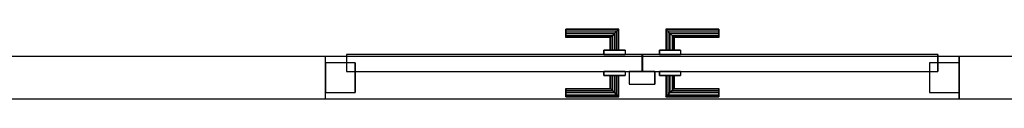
# Model space of a CAD drawing. Header units: metres. Extents: x 391.1 to 430.4, y 12.7 to 28.4.
# Tile 100 of 168: x 406.356 to 408.679, y 24.251 to 24.416. Entities that reach past the tile are written whole.
import ezdxf

# ---------------------------------------------------------------- set-up
doc = ezdxf.new("R2010")
doc.units = ezdxf.units.M
doc.layers.add('01_CARPINTERIA', color=5, linetype='Continuous', lineweight=25, true_color=0x0000ff)
for name, color, linetype, lineweight in [('A-GENM-____-OTLN', 7, 'Continuous', 18), ('A-WALL-____-MCUT', 7, 'Continuous', 25), ('A-WALL-____-OTLN', 7, 'Continuous', 25)]:
    doc.layers.add(name, color=color, linetype=linetype, lineweight=lineweight)

# ---------------------------------------------------------------- blocks, each defined once
blk = doc.blocks.new('Family - Envans PB-155588-02_PCI_P0')
at = {"layer": 'A-WALL-____-MCUT', "color": 253, "true_color": 0xaaaaaa}
for p, q in [((0.3547, 0.1), (-0.0001, 0.1)), ((-0.0001, 0.1), (0, 0)), ((0.3547, 0), (0.3547, 0.1)), ((2.8406, 0.1), (1.8494, 0.1)), ((1.8494, 0.1), (1.8494, 0)), ((2.8406, 0), (2.8406, 0.1)), ((4.1891, 0.1), (4.1891, 0)), ((4.1904, 0.1), (4.1891, 0.1)), ((4.1904, 0), (4.1904, 0.1)), ((0, 0), (0.3547, 0)), ((1.8494, 0), (2.8406, 0)), ((4.1891, 0), (4.1904, 0))]:
    blk.add_line(p, q, dxfattribs=at)
at = {"layer": 'A-WALL-____-OTLN', "color": 253, "true_color": 0xaaaaaa}
for p, q in [((4.1904, 0.1), (-0.0001, 0.1)), ((-0.0001, 0.1), (0, 0)), ((1.8494, 0.1), (0.3547, 0.1)), ((0.3547, 0.1), (0.3547, 0)), ((1.8494, 0.1), (1.8494, 0)), ((4.1891, 0.1), (2.8406, 0.1)), ((2.8406, 0.1), (2.8406, 0)), ((4.1891, 0.1), (4.1891, 0)), ((4.1904, 0), (4.1904, 0.1)), ((0, 0), (4.1904, 0)), ((0.3547, 0), (1.8494, 0)), ((2.8406, 0), (4.1891, 0))]:
    blk.add_line(p, q, dxfattribs=at)
at = {"layer": 'A-WALL-____-OTLN', "color": 253, "lineweight": 18, "true_color": 0xaaaaaa}
blk.add_line((0, 0), (4.1904, 0), dxfattribs=at)
blk = doc.blocks.new('Family - Vano de puerta PB-155590-02_PCI_P0')
at = {"layer": 'A-GENM-____-OTLN', "color": 253, "true_color": 0xaaaaaa}
for p, q in [((407.0776, 24.3508), (407.0776, 24.2508)), ((408.5723, 24.3508), (407.0776, 24.3508)), ((407.0776, 24.3508), (407.0776, 24.2508)), ((407.0776, 24.3508), (408.5723, 24.3508)), ((408.5723, 24.2508), (408.5723, 24.3508)), ((408.5723, 24.3508), (408.5723, 24.2508)), ((407.0776, 24.2508), (408.5723, 24.2508)), ((408.5723, 24.2508), (407.0776, 24.2508))]:
    blk.add_line(p, q, dxfattribs=at)
blk = doc.blocks.new('Family - LONDR55-XX_ZZ-ARQ-CAA-M3D-Londres55-155769-02_PCI_P0')
at = {"layer": '01_CARPINTERIA', "color": 161, "true_color": 0xaaaaff}
for p, q in [((0.5669, 0.1487), (0.5669, 0.15)), ((0.5669, 0.15), (0.5669, 0.1487)), ((0.6919, 0.15), (0.5669, 0.15)), ((0.5669, 0.145), (0.5669, 0.1487)), ((0.5669, 0.1487), (0.5669, 0.145)), ((0.6905, 0.1487), (0.5669, 0.1487)), ((0.6905, 0.1487), (0.5669, 0.1487)), ((0.5669, 0.14), (0.5669, 0.145)), ((0.5669, 0.145), (0.5669, 0.14)), ((0.6869, 0.145), (0.5669, 0.145)), ((0.6869, 0.145), (0.5669, 0.145)), ((0.5669, 0.135), (0.5669, 0.14)), ((0.5669, 0.14), (0.5669, 0.135)), ((0.5669, 0.14), (0.6819, 0.14)), ((0.6819, 0.14), (0.5669, 0.14)), ((0.6769, 0.135), (0.6819, 0.14)), ((0.6819, 0.14), (0.6769, 0.135)), ((0.6869, 0.145), (0.6819, 0.14)), ((0.6819, 0.14), (0.6869, 0.145)), ((0.6819, 0.14), (0.6819, 0.1)), ((0.6819, 0.1), (0.6819, 0.14)), ((0.6905, 0.1487), (0.6869, 0.145)), ((0.6869, 0.145), (0.6905, 0.1487)), ((0.6869, 0.1), (0.6869, 0.145)), ((0.6869, 0.1), (0.6869, 0.145)), ((0.6919, 0.15), (0.6905, 0.1487)), ((0.6905, 0.1487), (0.6919, 0.15)), ((0.6905, 0.1), (0.6905, 0.1487)), ((0.6905, 0.1), (0.6905, 0.1487)), ((0.6919, 0.1), (0.6919, 0.15)), ((0.8042, 0.1487), (0.8029, 0.15)), ((0.8029, 0.15), (0.8029, 0.1)), ((0.8029, 0.15), (0.8042, 0.1487)), ((0.9279, 0.15), (0.8029, 0.15)), ((0.8079, 0.145), (0.8042, 0.1487)), ((0.8042, 0.1487), (0.8042, 0.1)), ((0.8042, 0.1487), (0.8042, 0.1)), ((0.8042, 0.1487), (0.8079, 0.145)), ((0.9279, 0.1487), (0.8042, 0.1487)), ((0.9279, 0.1487), (0.8042, 0.1487)), ((0.8129, 0.14), (0.8079, 0.145)), ((0.8079, 0.145), (0.8079, 0.1)), ((0.8079, 0.145), (0.8079, 0.1)), ((0.8079, 0.145), (0.8129, 0.14)), ((0.9279, 0.145), (0.8079, 0.145)), ((0.9279, 0.145), (0.8079, 0.145)), ((0.8129, 0.1), (0.8129, 0.14)), ((0.8129, 0.14), (0.8129, 0.1)), ((0.8129, 0.14), (0.8179, 0.135)), ((0.8179, 0.135), (0.8129, 0.14)), ((0.8129, 0.14), (0.9279, 0.14)), ((0.9279, 0.14), (0.8129, 0.14)), ((0.9279, 0.1487), (0.9279, 0.15)), ((0.9279, 0.15), (0.9279, 0.1487)), ((0.9279, 0.145), (0.9279, 0.1487)), ((0.9279, 0.1487), (0.9279, 0.145)), ((0.9279, 0.145), (0.9279, 0.14)), ((0.9279, 0.14), (0.9279, 0.145)), ((0.9279, 0.14), (0.9279, 0.135)), ((0.9279, 0.135), (0.9279, 0.14)), ((0.5669, 0.135), (0.5669, 0.1313)), ((0.5669, 0.1313), (0.5669, 0.135)), ((0.6769, 0.135), (0.5669, 0.135)), ((0.6769, 0.135), (0.5669, 0.135)), ((0.5669, 0.1313), (0.5669, 0.13)), ((0.5669, 0.13), (0.5669, 0.1313)), ((0.6732, 0.1313), (0.5669, 0.1313)), ((0.6732, 0.1313), (0.5669, 0.1313)), ((0.6719, 0.13), (0.5669, 0.13)), ((0.6719, 0.13), (0.6732, 0.1313)), ((0.6732, 0.1313), (0.6719, 0.13)), ((0.6719, 0.1), (0.6719, 0.13)), ((0.6732, 0.1313), (0.6769, 0.135)), ((0.6769, 0.135), (0.6732, 0.1313)), ((0.6732, 0.1), (0.6732, 0.1313)), ((0.6732, 0.1), (0.6732, 0.1313)), ((0.6769, 0.1), (0.6769, 0.135)), ((0.6769, 0.1), (0.6769, 0.135)), ((0.8179, 0.135), (0.8179, 0.1)), ((0.8179, 0.135), (0.8215, 0.1313)), ((0.8215, 0.1313), (0.8179, 0.135)), ((0.8179, 0.135), (0.8179, 0.1)), ((0.9279, 0.135), (0.8179, 0.135)), ((0.9279, 0.135), (0.8179, 0.135)), ((0.8215, 0.1313), (0.8215, 0.1)), ((0.8215, 0.1313), (0.8229, 0.13)), ((0.8229, 0.13), (0.8215, 0.1313)), ((0.8215, 0.1313), (0.8215, 0.1)), ((0.9279, 0.1313), (0.8215, 0.1313)), ((0.9279, 0.1313), (0.8215, 0.1313)), ((0.8229, 0.13), (0.8229, 0.1)), ((0.9279, 0.13), (0.8229, 0.13)), ((0.9279, 0.135), (0.9279, 0.1313)), ((0.9279, 0.1313), (0.9279, 0.135)), ((0.9279, 0.1313), (0.9279, 0.13)), ((0.9279, 0.13), (0.9279, 0.1313)), ((0.7069, 0.1), (0.6569, 0.1)), ((0.6569, 0.1), (0.7069, 0.1)), ((0.6569, 0.1), (0.6569, 0.09)), ((0.6569, 0.09), (0.6569, 0.1)), ((0.6732, 0.1), (0.6719, 0.1)), ((0.6719, 0.1), (0.6732, 0.1)), ((0.6769, 0.1), (0.6732, 0.1)), ((0.6732, 0.1), (0.6769, 0.1)), ((0.6819, 0.1), (0.6769, 0.1)), ((0.6769, 0.1), (0.6819, 0.1)), ((0.6869, 0.1), (0.6819, 0.1)), ((0.6819, 0.1), (0.6869, 0.1)), ((0.6869, 0.1), (0.6905, 0.1)), ((0.6905, 0.1), (0.6869, 0.1)), ((0.6905, 0.1), (0.6919, 0.1)), ((0.6919, 0.1), (0.6905, 0.1)), ((0.7069, 0.1), (0.7069, 0.09)), ((0.7069, 0.1), (0.7069, 0.09)), ((0.8379, 0.1), (0.7879, 0.1)), ((0.7879, 0.1), (0.8379, 0.1)), ((0.7879, 0.1), (0.7879, 0.09)), ((0.7879, 0.09), (0.7879, 0.1)), ((0.8042, 0.1), (0.8029, 0.1)), ((0.8029, 0.1), (0.8042, 0.1)), ((0.8079, 0.1), (0.8042, 0.1)), ((0.8042, 0.1), (0.8079, 0.1)), ((0.8129, 0.1), (0.8079, 0.1)), ((0.8079, 0.1), (0.8129, 0.1)), ((0.8179, 0.1), (0.8129, 0.1)), ((0.8129, 0.1), (0.8179, 0.1)), ((0.8179, 0.1), (0.8215, 0.1)), ((0.8215, 0.1), (0.8179, 0.1)), ((0.8215, 0.1), (0.8229, 0.1)), ((0.8229, 0.1), (0.8215, 0.1)), ((0.8379, 0.1), (0.8379, 0.09)), ((0.8379, 0.1), (0.8379, 0.09)), ((0.07, 0.07), (0, 0.07)), ((0, 0.07), (0, 0)), ((0.07, 0.07), (0, 0.07)), ((0, 0.07), (0, 0)), ((0.7469, 0.09), (0.05, 0.09)), ((0.05, 0.09), (0.05, 0.05)), ((0.7469, 0.09), (0.05, 0.09)), ((0.05, 0.09), (0.05, 0.05)), ((0.07, 0), (0.07, 0.07)), ((0.07, 0.07), (0.07, 0)), ((0.7069, 0.09), (0.6569, 0.09)), ((0.6569, 0.09), (0.7069, 0.09)), ((0.7469, 0.05), (0.7469, 0.09)), ((0.7469, 0.09), (0.7469, 0.05)), ((1.4447, 0.09), (0.7479, 0.09)), ((0.7479, 0.09), (0.7479, 0.05)), ((1.4447, 0.09), (0.7479, 0.09)), ((0.7479, 0.09), (0.7479, 0.05)), ((0.8379, 0.09), (0.7879, 0.09)), ((0.7879, 0.09), (0.8379, 0.09)), ((1.4947, 0.07), (1.4247, 0.07)), ((1.4247, 0.07), (1.4247, 0)), ((1.4947, 0.07), (1.4247, 0.07)), ((1.4247, 0.07), (1.4247, 0)), ((1.4447, 0.05), (1.4447, 0.09)), ((1.4447, 0.09), (1.4447, 0.05)), ((1.4947, 0), (1.4947, 0.07)), ((1.4947, 0.07), (1.4947, 0)), ((0.05, 0.05), (0.7469, 0.05)), ((0.05, 0.05), (0.7469, 0.05)), ((0.6569, 0.05), (0.7069, 0.05)), ((0.7069, 0.05), (0.6569, 0.05)), ((0.6569, 0.05), (0.6569, 0.04)), ((0.6569, 0.04), (0.6569, 0.05)), ((0.7069, 0.05), (0.7069, 0.04)), ((0.7069, 0.05), (0.7069, 0.04)), ((0.7769, 0.05), (0.7169, 0.05)), ((0.7169, 0.05), (0.7169, 0.02)), ((0.7769, 0.05), (0.7169, 0.05)), ((0.7169, 0.05), (0.7169, 0.02)), ((0.7479, 0.05), (1.4447, 0.05)), ((0.7479, 0.05), (1.4447, 0.05)), ((0.7769, 0.02), (0.7769, 0.05)), ((0.7769, 0.05), (0.7769, 0.02)), ((0.7879, 0.05), (0.8379, 0.05)), ((0.8379, 0.05), (0.7879, 0.05)), ((0.7879, 0.05), (0.7879, 0.04)), ((0.7879, 0.04), (0.7879, 0.05)), ((0.8379, 0.05), (0.8379, 0.04)), ((0.8379, 0.05), (0.8379, 0.04)), ((0.6569, 0.04), (0.7069, 0.04)), ((0.7069, 0.04), (0.6569, 0.04)), ((0.6732, 0.04), (0.6719, 0.04)), ((0.6719, 0.04), (0.6732, 0.04)), ((0.6719, 0.01), (0.6719, 0.04)), ((0.6769, 0.04), (0.6732, 0.04)), ((0.6732, 0.04), (0.6769, 0.04)), ((0.6732, 0.0087), (0.6732, 0.04)), ((0.6732, 0.0087), (0.6732, 0.04)), ((0.6769, 0.04), (0.6819, 0.04)), ((0.6819, 0.04), (0.6769, 0.04)), ((0.6769, 0.005), (0.6769, 0.04)), ((0.6769, 0.005), (0.6769, 0.04)), ((0.6819, 0.04), (0.6869, 0.04)), ((0.6869, 0.04), (0.6819, 0.04)), ((0.6819, 0.04), (0.6819, 0)), ((0.6819, 0), (0.6819, 0.04)), ((0.6869, 0.04), (0.6905, 0.04)), ((0.6905, 0.04), (0.6869, 0.04)), ((0.6869, -0.005), (0.6869, 0.04)), ((0.6869, -0.005), (0.6869, 0.04)), ((0.6905, 0.04), (0.6919, 0.04)), ((0.6919, 0.04), (0.6905, 0.04)), ((0.6905, -0.0087), (0.6905, 0.04)), ((0.6905, -0.0087), (0.6905, 0.04)), ((0.6919, -0.01), (0.6919, 0.04)), ((0.7879, 0.04), (0.8379, 0.04)), ((0.8379, 0.04), (0.7879, 0.04)), ((0.8042, 0.04), (0.8029, 0.04)), ((0.8029, 0.04), (0.8042, 0.04)), ((0.8029, 0.04), (0.8029, -0.01)), ((0.8079, 0.04), (0.8042, 0.04)), ((0.8042, 0.04), (0.8079, 0.04)), ((0.8042, 0.04), (0.8042, -0.0087)), ((0.8042, 0.04), (0.8042, -0.0087)), ((0.8079, 0.04), (0.8129, 0.04)), ((0.8129, 0.04), (0.8079, 0.04)), ((0.8079, 0.04), (0.8079, -0.005)), ((0.8079, 0.04), (0.8079, -0.005)), ((0.8129, 0.04), (0.8179, 0.04)), ((0.8179, 0.04), (0.8129, 0.04)), ((0.8129, 0), (0.8129, 0.04)), ((0.8129, 0.04), (0.8129, 0)), ((0.8179, 0.04), (0.8215, 0.04)), ((0.8215, 0.04), (0.8179, 0.04)), ((0.8179, 0.04), (0.8179, 0.005)), ((0.8179, 0.04), (0.8179, 0.005)), ((0.8215, 0.04), (0.8229, 0.04)), ((0.8229, 0.04), (0.8215, 0.04)), ((0.8215, 0.04), (0.8215, 0.0087)), ((0.8215, 0.04), (0.8215, 0.0087)), ((0.8229, 0.04), (0.8229, 0.01)), ((0, 0), (0.07, 0)), ((0, 0), (0.07, 0)), ((0.5669, 0.0087), (0.5669, 0.01)), ((0.5669, 0.01), (0.5669, 0.0087)), ((0.5669, 0.01), (0.6719, 0.01)), ((0.5669, 0.005), (0.5669, 0.0087)), ((0.5669, 0.0087), (0.5669, 0.005)), ((0.5669, 0.0087), (0.6732, 0.0087)), ((0.5669, 0.0087), (0.6732, 0.0087)), ((0.5669, 0), (0.5669, 0.005)), ((0.5669, 0.005), (0.5669, 0)), ((0.5669, 0.005), (0.6769, 0.005)), ((0.5669, 0.005), (0.6769, 0.005)), ((0.5669, -0.005), (0.5669, 0)), ((0.5669, 0), (0.5669, -0.005)), ((0.6819, 0), (0.5669, 0)), ((0.5669, 0), (0.6819, 0)), ((0.6732, 0.0087), (0.6719, 0.01)), ((0.6719, 0.01), (0.6732, 0.0087)), ((0.6769, 0.005), (0.6732, 0.0087)), ((0.6732, 0.0087), (0.6769, 0.005)), ((0.6819, 0), (0.6769, 0.005)), ((0.6769, 0.005), (0.6819, 0)), ((0.7169, 0.02), (0.7769, 0.02)), ((0.7169, 0.02), (0.7769, 0.02)), ((0.8129, 0), (0.8079, -0.005)), ((0.8179, 0.005), (0.8129, 0)), ((0.8129, 0), (0.8179, 0.005)), ((0.8129, 0), (0.9279, 0)), ((0.8215, 0.0087), (0.8179, 0.005)), ((0.8179, 0.005), (0.8215, 0.0087)), ((0.8179, 0.005), (0.9279, 0.005)), ((0.8179, 0.005), (0.9279, 0.005)), ((0.8229, 0.01), (0.8215, 0.0087)), ((0.8215, 0.0087), (0.8229, 0.01)), ((0.8215, 0.0087), (0.9279, 0.0087)), ((0.8215, 0.0087), (0.9279, 0.0087)), ((0.8229, 0.01), (0.9279, 0.01)), ((0.9279, 0.0087), (0.9279, 0.01)), ((0.9279, 0.01), (0.9279, 0.0087)), ((0.9279, 0.005), (0.9279, 0.0087)), ((0.9279, 0.0087), (0.9279, 0.005)), ((0.9279, 0.005), (0.9279, 0)), ((0.9279, 0), (0.9279, 0.005)), ((0.9279, 0), (0.9279, -0.005)), ((0.9279, -0.005), (0.9279, 0)), ((1.4247, 0), (1.4947, 0)), ((1.4247, 0), (1.4947, 0)), ((0.5669, -0.005), (0.5669, -0.0087)), ((0.5669, -0.0087), (0.5669, -0.005)), ((0.5669, -0.005), (0.6869, -0.005)), ((0.5669, -0.005), (0.6869, -0.005)), ((0.5669, -0.0087), (0.5669, -0.01)), ((0.5669, -0.01), (0.5669, -0.0087)), ((0.5669, -0.0087), (0.6905, -0.0087)), ((0.5669, -0.0087), (0.6905, -0.0087)), ((0.5669, -0.01), (0.6919, -0.01)), ((0.6819, 0), (0.6869, -0.005)), ((0.6869, -0.005), (0.6819, 0)), ((0.6869, -0.005), (0.6905, -0.0087)), ((0.6905, -0.0087), (0.6869, -0.005)), ((0.6905, -0.0087), (0.6919, -0.01)), ((0.6919, -0.01), (0.6905, -0.0087)), ((0.8029, -0.01), (0.8042, -0.0087)), ((0.8042, -0.0087), (0.8029, -0.01)), ((0.8029, -0.01), (0.9279, -0.01)), ((0.8042, -0.0087), (0.8079, -0.005)), ((0.8079, -0.005), (0.8042, -0.0087)), ((0.8042, -0.0087), (0.9279, -0.0087)), ((0.8042, -0.0087), (0.9279, -0.0087)), ((0.8079, -0.005), (0.8129, 0)), ((0.8079, -0.005), (0.9279, -0.005)), ((0.8079, -0.005), (0.9279, -0.005)), ((0.9279, 0), (0.8129, 0)), ((0.9279, -0.005), (0.9279, -0.0087)), ((0.9279, -0.0087), (0.9279, -0.005)), ((0.9279, -0.0087), (0.9279, -0.01)), ((0.9279, -0.01), (0.9279, -0.0087))]:
    blk.add_line(p, q, dxfattribs=at)
blk = doc.blocks.new('Family - Porta PB-155770-02_PCI_P0')
blk.add_blockref('Family - LONDR55-XX_ZZ-ARQ-CAA-M3D-Londres55-155769-02_PCI_P0', (0, 0))
blk = doc.blocks.new('LONDR55-XX_ZZ-ARQ-CAA-M3D-Londres55_ifc-1-02_PCI_P0')
at = {"layer": '01_CARPINTERIA', "color": 253, "lineweight": 18, "true_color": 0xaaaaaa}
blk.add_blockref('Family - Porta PB-155770-02_PCI_P0', (407.0776, 24.2658), dxfattribs=at)
at = {"layer": 'A-GENM-____-OTLN', "color": 253, "lineweight": 18, "true_color": 0xaaaaaa}
blk.add_blockref('Family - Vano de puerta PB-155590-02_PCI_P0', (0, 0), dxfattribs=at)
at = {"layer": 'A-WALL-____-OTLN', "color": 253, "lineweight": 18, "true_color": 0xaaaaaa, "rotation": 180}
blk.add_blockref('Family - Envans PB-155588-02_PCI_P0', (408.927, 24.3508), dxfattribs=at)

msp = doc.modelspace()

# ---------------------------------------------------------------- block references
at = {"lineweight": 5}
msp.add_blockref('LONDR55-XX_ZZ-ARQ-CAA-M3D-Londres55_ifc-1-02_PCI_P0', (0, 0), dxfattribs=at)

doc.saveas('drawing.dxf')
